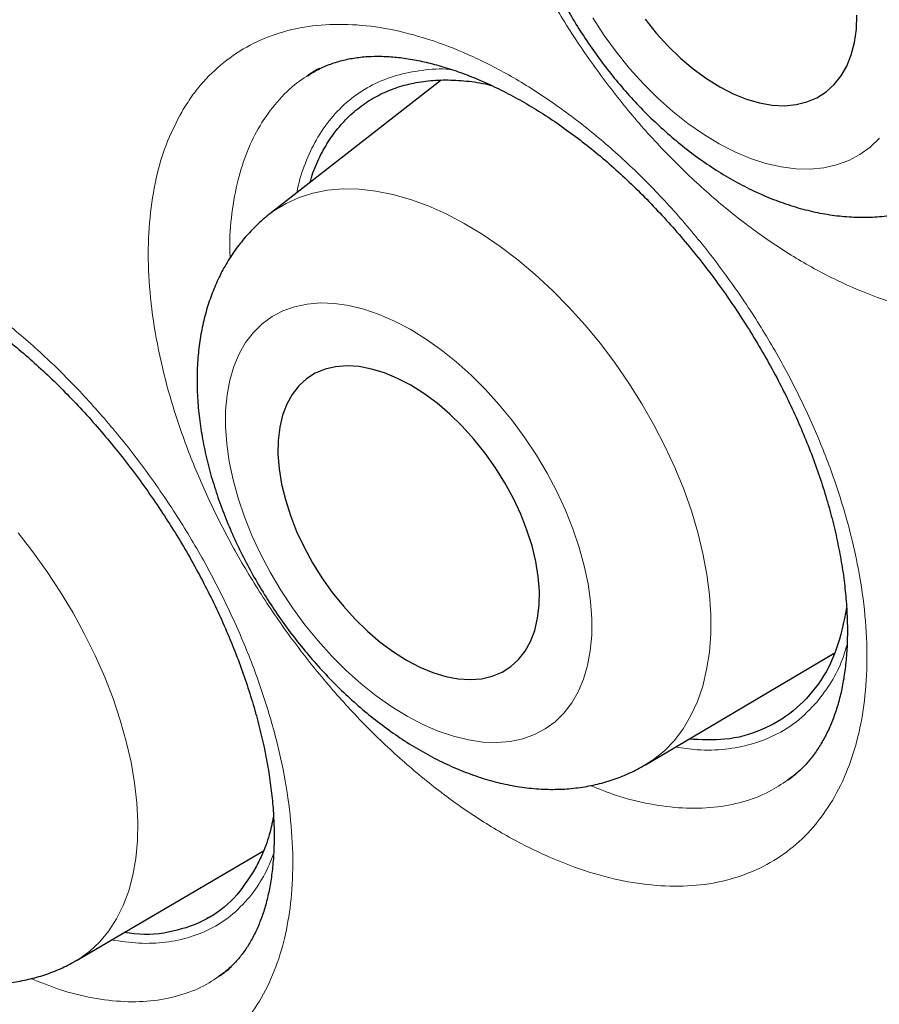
# Model space of a CAD drawing. Header units: millimetres. Extents: x 8 to 869, y 12 to 834.
# Tile 173 of 216: x 676.75 to 679.73, y 415.93 to 419.35. Entities that reach past the tile are written whole.
import ezdxf

# ---------------------------------------------------------------- set-up
doc = ezdxf.new("R2010")
doc.units = ezdxf.units.MM

msp = doc.modelspace()

# ---------------------------------------------------------------- linework, layer by layer
at = {"color": 7, "linetype": 'Continuous', "lineweight": 30}
for p, q in [((678.2094, 419.1422), (677.6141, 418.6771)), ((678.9191, 416.7644), (679.5741, 417.152)), ((679.4142, 416.712), (679.4122, 416.7108)), ((679.4145, 416.7117), (679.4279, 416.7221)), ((679.4387, 416.7304), (679.4413, 416.7324)), ((676.9428, 416.0844), (677.5921, 416.4652)), ((677.396, 416.2309), (677.4028, 416.2348))]:
    msp.add_line(p, q, dxfattribs=at)
at = {"color": 7, "linetype": 'Continuous', "lineweight": 30, "flags": 128}
for points in [[(678.9176, 419.3536), (678.9561, 419.3053), (678.997, 419.2601), (679.0399, 419.2184), (679.0844, 419.1807), (679.13, 419.1472), (679.1763, 419.1185), (679.2228, 419.0947), (679.2689, 419.0761), (679.3143, 419.063), (679.3585, 419.0554), (679.4009, 419.0533), (679.4413, 419.057), (679.4791, 419.0662), (679.514, 419.081), (679.5456, 419.101), (679.5736, 419.1263), (679.5977, 419.1564), (679.6176, 419.1911), (679.6332, 419.2301), (679.6443, 419.2728), (679.6508, 419.319), (679.6526, 419.368)], [(678.5502, 417.3668), (678.5463, 417.4176), (678.5378, 417.4703), (678.5247, 417.5244), (678.5072, 417.5793), (678.4856, 417.6345), (678.4599, 417.6894), (678.4305, 417.7434), (678.3977, 417.796), (678.3617, 417.8466), (678.3231, 417.8948), (678.2821, 417.9399), (678.2393, 417.9816), (678.1949, 418.0195), (678.1496, 418.0531), (678.1037, 418.0821), (678.0577, 418.1062), (678.0121, 418.1251), (677.9674, 418.1387), (677.9241, 418.1469), (677.8825, 418.1494), (677.843, 418.1464), (677.8062, 418.1378), (677.7724, 418.1238), (677.7419, 418.1044), (677.715, 418.0799), (677.6921, 418.0505), (677.6733, 418.0165), (677.6588, 417.9784), (677.6488, 417.9363), (677.6434, 417.8909), (677.6427, 417.8426), (677.6466, 417.7918), (677.6552, 417.739), (677.6683, 417.6849), (677.6857, 417.63), (677.7074, 417.5748), (677.7331, 417.52), (677.7625, 417.4659), (677.7953, 417.4134), (677.8312, 417.3627), (677.8699, 417.3146), (677.9108, 417.2694), (677.9537, 417.2277), (677.998, 417.1899), (678.0434, 417.1563), (678.0893, 417.1273), (678.1352, 417.1032), (678.1808, 417.0842), (678.2255, 417.0706), (678.2689, 417.0625), (678.3105, 417.0599), (678.3499, 417.0629), (678.3867, 417.0715), (678.4206, 417.0856), (678.4511, 417.105), (678.4779, 417.1295), (678.5009, 417.1589), (678.5197, 417.1928), (678.5342, 417.231), (678.5441, 417.273), (678.5495, 417.3184), (678.5502, 417.3668)]]:
    msp.add_lwpolyline(points, dxfattribs=at)
at = {"color": 252, "linetype": 'Continuous', "lineweight": 0, "flags": 128}
for points in [[(678.7354, 419.3585), (678.7752, 419.2975), (678.8181, 419.2386), (678.8636, 419.1824), (678.9116, 419.1292), (678.9616, 419.0794), (679.0132, 419.0334), (679.0662, 418.9915), (679.1201, 418.954), (679.1745, 418.9211), (679.229, 418.8932), (679.2833, 418.8704), (679.337, 418.8528), (679.3896, 418.8407), (679.4408, 418.8341), (679.4903, 418.833), (679.5376, 418.8374), (679.5824, 418.8474), (679.6244, 418.8628), (679.6634, 418.8835), (679.6989, 418.9094), (679.7308, 418.9403)], [(677.6141, 418.6771), (677.6288, 418.688), (677.6707, 418.7139), (677.7159, 418.7346), (677.7641, 418.75), (677.8152, 418.7599), (677.8687, 418.7644), (677.9245, 418.7634), (677.9823, 418.7569), (678.0416, 418.7449), (678.1023, 418.7276), (678.164, 418.705), (678.2263, 418.6771), (678.2889, 418.6443), (678.3516, 418.6066), (678.4139, 418.5643), (678.4755, 418.5175), (678.5361, 418.4665), (678.5954, 418.4117), (678.6531, 418.3532), (678.7088, 418.2915), (678.7622, 418.2268), (678.8132, 418.1594), (678.8613, 418.0898), (678.9063, 418.0183), (678.9481, 417.9453), (678.9863, 417.8711), (679.0208, 417.7963), (679.0514, 417.7211), (679.0779, 417.6459), (679.1002, 417.5713), (679.1181, 417.4975), (679.1317, 417.425), (679.1407, 417.3542), (679.1452, 417.2854), (679.145, 417.2189), (679.1404, 417.1553), (679.1311, 417.0947), (679.1174, 417.0375), (679.0992, 416.9841), (679.0767, 416.9347), (679.05, 416.8895), (679.0192, 416.8489), (678.9846, 416.813), (678.9462, 416.782), (678.9136, 416.7612)], [(678.7324, 417.2713), (678.7282, 417.3308), (678.7195, 417.3922), (678.7063, 417.4551), (678.6887, 417.5192), (678.6668, 417.5838), (678.6408, 417.6486), (678.6109, 417.7131), (678.5773, 417.7768), (678.5403, 417.8392), (678.5, 417.9), (678.4568, 417.9586), (678.411, 418.0147), (678.363, 418.0679), (678.313, 418.1177), (678.2615, 418.1638), (678.2088, 418.2058), (678.1553, 418.2436), (678.1013, 418.2767), (678.0474, 418.305), (677.9937, 418.3283), (677.9409, 418.3463), (677.8891, 418.359), (677.8388, 418.3663), (677.7904, 418.368), (677.7442, 418.3643), (677.7005, 418.3551), (677.6597, 418.3405), (677.6221, 418.3206), (677.5878, 418.2955), (677.5572, 418.2655), (677.5305, 418.2307), (677.5079, 418.1913), (677.4895, 418.1478), (677.4755, 418.1003), (677.466, 418.0493), (677.461, 417.9951), (677.4606, 417.938), (677.4647, 417.8786), (677.4735, 417.8172), (677.4867, 417.7542), (677.5043, 417.6902), (677.5261, 417.6256), (677.5521, 417.5608), (677.582, 417.4963), (677.6156, 417.4326), (677.6527, 417.3701), (677.693, 417.3094), (677.7361, 417.2507), (677.7819, 417.1946), (677.83, 417.1415), (677.8799, 417.0917), (677.9314, 417.0456), (677.9841, 417.0035), (678.0377, 416.9658), (678.0916, 416.9326), (678.1456, 416.9043), (678.1992, 416.8811), (678.2521, 416.8631), (678.3038, 416.8504), (678.3541, 416.8431), (678.4025, 416.8413), (678.4487, 416.8451), (678.4924, 416.8543), (678.5332, 416.8689), (678.5709, 416.8888), (678.6051, 416.9138), (678.6357, 416.9439), (678.6624, 416.9787), (678.685, 417.018), (678.7034, 417.0616), (678.7174, 417.109), (678.727, 417.16), (678.732, 417.2143), (678.7324, 417.2713)], [(676.7402, 417.5697), (676.7921, 417.5034), (676.8414, 417.4348), (676.8879, 417.3641), (676.9314, 417.2918), (676.9715, 417.2182), (677.0082, 417.1438), (677.0411, 417.0689), (677.0702, 416.9939), (677.0952, 416.9193), (677.1161, 416.8454), (677.1327, 416.7726), (677.1449, 416.7014), (677.1527, 416.632), (677.156, 416.5649), (677.1548, 416.5005), (677.1492, 416.439), (677.139, 416.3808), (677.1245, 416.3262), (677.1057, 416.2755), (677.0826, 416.229), (677.0555, 416.1869), (677.0243, 416.1495), (676.9894, 416.1169), (676.9509, 416.0893), (676.9428, 416.0844)]]:
    msp.add_lwpolyline(points, dxfattribs=at)
at = {"color": 7, "linetype": 'Continuous', "lineweight": 30}
for points, knots in [([(669.2909, 439.8342), (669.1789, 439.832), (668.9405, 439.8274), (668.5846, 439.7955), (668.222, 439.7441), (667.8749, 439.6735), (667.5428, 439.5857), (667.2258, 439.482), (666.9175, 439.3607), (666.6183, 439.222), (666.3228, 439.063), (666.032, 438.8825), (665.747, 438.6796), (665.4738, 438.458), (665.2129, 438.2181), (664.9645, 437.9601), (664.7336, 437.6897), (664.5194, 437.4084), (664.3215, 437.1176), (664.1359, 436.812), (663.9627, 436.4921), (663.7989, 436.1515), (663.6457, 435.7896), (663.5041, 435.4059), (663.3775, 435.0079), (663.2658, 434.5963), (663.1694, 434.1714), (663.0898, 433.7423), (663.0261, 433.3103), (662.9775, 432.8766), (662.9428, 432.4333), (662.9219, 431.9809), (662.9148, 431.5106), (662.9225, 431.0224), (662.946, 430.5163), (662.9851, 430.0025), (663.0397, 429.4818), (663.1098, 428.9547), (663.1937, 428.4322), (663.2903, 427.9152), (663.3984, 427.4048), (663.5198, 426.8913), (663.6545, 426.3752), (663.8051, 425.8468), (663.9726, 425.3066), (664.1575, 424.7552), (664.3564, 424.2038), (664.569, 423.6532), (664.795, 423.1042), (665.0296, 422.5678), (665.2717, 422.0447), (665.52, 421.5352), (665.7792, 421.0296), (666.0488, 420.5284), (666.3343, 420.0224), (666.636, 419.5124), (666.9542, 418.9996), (667.2826, 418.4946), (667.6208, 417.998), (667.9684, 417.5106), (668.318, 417.042), (668.6687, 416.5923), (669.0194, 416.1613), (669.3769, 415.7406), (669.7405, 415.3307), (670.1173, 414.924), (670.5073, 414.5219), (670.9103, 414.1258), (671.3183, 413.744), (671.7306, 413.3771), (672.1468, 413.0255), (672.5582, 412.696), (672.9641, 412.3882), (673.3639, 412.1013), (673.7651, 411.8295), (674.1674, 411.5732), (674.5782, 411.3279), (674.9971, 411.0949), (675.4237, 410.8758), (675.849, 410.6753), (676.2727, 410.4939), (676.6941, 410.3316), (677.1046, 410.1915), (677.504, 410.0724), (677.892, 409.9733), (678.276, 409.8918), (678.6556, 409.8282), (679.0378, 409.7815), (679.422, 409.7531), (679.807, 409.7443), (680.1851, 409.7557), (680.5556, 409.7874), (680.918, 409.8392), (681.2652, 409.9097), (681.5972, 409.9975), (681.9143, 410.1012), (682.2226, 410.2225), (682.5218, 410.3612), (682.8173, 410.5202), (683.1081, 410.7007), (683.3931, 410.9036), (683.6663, 411.1252), (683.9272, 411.3652), (684.1756, 411.623), (684.4063, 411.8937), (684.6141, 412.1645), (684.7377, 412.3503), (684.7961, 412.4382)], [0, 0, 0, 0, 0.00867, 0.018464, 0.028259, 0.038053, 0.047287, 0.056521, 0.065756, 0.07499, 0.084225, 0.094019, 0.103813, 0.113607, 0.123401, 0.133195, 0.142989, 0.152224, 0.161458, 0.170693, 0.179927, 0.189161, 0.198955, 0.20875, 0.218544, 0.228338, 0.238132, 0.247926, 0.25716, 0.266395, 0.275629, 0.284864, 0.294098, 0.303892, 0.313686, 0.32348, 0.333274, 0.343068, 0.352862, 0.362097, 0.371331, 0.380566, 0.3898, 0.399035, 0.408829, 0.418623, 0.428417, 0.438211, 0.448005, 0.457799, 0.467033, 0.476268, 0.485502, 0.494737, 0.503971, 0.513765, 0.523559, 0.533353, 0.543147, 0.552942, 0.562736, 0.57197, 0.581204, 0.590439, 0.599673, 0.608908, 0.618702, 0.628496, 0.63829, 0.648084, 0.657878, 0.667672, 0.676907, 0.686141, 0.695376, 0.70461, 0.713844, 0.723639, 0.733433, 0.743227, 0.753021, 0.762815, 0.772609, 0.781843, 0.791078, 0.800312, 0.809547, 0.818781, 0.828575, 0.838369, 0.848163, 0.857957, 0.867751, 0.877545, 0.88678, 0.896014, 0.905249, 0.914483, 0.923718, 0.933512, 0.943306, 0.9531, 0.962894, 0.972688, 0.982482, 0.991716, 1, 1, 1, 1]), ([(668.9818, 439.825), (668.996, 439.8259), (669.0715, 439.8306), (669.2102, 439.8343), (669.3979, 439.8358), (669.5876, 439.8319), (669.7789, 439.8231), (669.9718, 439.8093), (670.1663, 439.7906), (670.3622, 439.7668), (670.5596, 439.7381), (670.7583, 439.7045), (670.9583, 439.6659), (671.1596, 439.6224), (671.362, 439.574), (671.5655, 439.5206), (671.7701, 439.4624), (671.9757, 439.3993), (672.1822, 439.3314), (672.3895, 439.2586), (672.5976, 439.181), (672.8064, 439.0987), (673.0158, 439.0115), (673.2258, 438.9197), (673.4363, 438.8231), (673.6472, 438.7219), (673.8585, 438.616), (674.0701, 438.5056), (674.2818, 438.3905), (674.4938, 438.2709), (674.7058, 438.1468), (674.9178, 438.0183), (675.1297, 437.8853), (675.3415, 437.7479), (675.553, 437.6063), (675.7643, 437.4603), (675.9752, 437.3101), (676.1857, 437.1557), (676.3957, 436.9972), (676.6051, 436.8345), (676.8138, 436.6679), (677.0219, 436.4972), (677.2291, 436.3227), (677.4355, 436.1443), (677.6409, 435.962), (677.8454, 435.7761), (678.0488, 435.5864), (678.251, 435.3931), (678.4521, 435.1963), (678.6518, 434.996), (678.8502, 434.7923), (679.0472, 434.5852), (679.2428, 434.3748), (679.4367, 434.1612), (679.6291, 433.9444), (679.8198, 433.7246), (680.0087, 433.5018), (680.1958, 433.2761), (680.3811, 433.0475), (680.5644, 432.8161), (680.7457, 432.5821), (680.925, 432.3454), (681.1021, 432.1062), (681.2771, 431.8646), (681.4498, 431.6206), (681.6203, 431.3743), (681.7883, 431.1258), (681.954, 430.8751), (682.1172, 430.6224), (682.2779, 430.3678), (682.436, 430.1113), (682.5914, 429.853), (682.7442, 429.593), (682.8943, 429.3315), (683.0415, 429.0683), (683.186, 428.8038), (683.3275, 428.5379), (683.4661, 428.2708), (683.6017, 428.0025), (683.7344, 427.7332), (683.8639, 427.4628), (683.9903, 427.1916), (684.1136, 426.9196), (684.2337, 426.6469), (684.3505, 426.3735), (684.4641, 426.0997), (684.5743, 425.8254), (684.6813, 425.5508), (684.7848, 425.2759), (684.8849, 425.0009), (684.9815, 424.7258), (685.0747, 424.4508), (685.1643, 424.1759), (685.2504, 423.9013), (685.333, 423.6269), (685.4119, 423.353), (685.4872, 423.0795), (685.5589, 422.8067), (685.6269, 422.5345), (685.6911, 422.2631), (685.7517, 421.9926), (685.8085, 421.7231), (685.8616, 421.4546), (685.9109, 421.1873), (685.9565, 420.9212), (685.9982, 420.6564), (686.0361, 420.393), (686.0702, 420.1312), (686.1005, 419.8709), (686.1269, 419.6123), (686.1495, 419.3555), (686.1682, 419.1005), (686.1831, 418.8475), (686.1941, 418.5965), (686.2012, 418.3476), (686.2045, 418.1009), (686.2039, 417.8565), (686.1995, 417.6145), (686.1912, 417.3749), (686.179, 417.1378), (686.163, 416.9033), (686.1432, 416.6715), (686.1195, 416.4424), (686.0921, 416.2162), (686.0608, 415.9928), (686.0257, 415.7725), (685.9869, 415.5552), (685.9443, 415.341), (685.8979, 415.13), (685.8478, 414.9222), (685.794, 414.7178), (685.7365, 414.5168), (685.6754, 414.3192), (685.6106, 414.1251), (685.5421, 413.9346), (685.4701, 413.7478), (685.3944, 413.5646), (685.3153, 413.3852), (685.2325, 413.2096), (685.1463, 413.0378), (685.0566, 412.87), (684.9633, 412.7062), (684.8759, 412.5606), (684.818, 412.4715), (684.7937, 412.434)], [0, 0, 0, 0, 0.001647, 0.008779, 0.015906, 0.02303, 0.030149, 0.037264, 0.044376, 0.051485, 0.058591, 0.065694, 0.072794, 0.079892, 0.086988, 0.094082, 0.101175, 0.108266, 0.115356, 0.122445, 0.129533, 0.136621, 0.143708, 0.150794, 0.157881, 0.164967, 0.172052, 0.179138, 0.186224, 0.19331, 0.200396, 0.207483, 0.214569, 0.221656, 0.228743, 0.235831, 0.242918, 0.250007, 0.257095, 0.264184, 0.271273, 0.278363, 0.285453, 0.292544, 0.299635, 0.306727, 0.313818, 0.320911, 0.328003, 0.335096, 0.34219, 0.349283, 0.356377, 0.363472, 0.370566, 0.377661, 0.384756, 0.391852, 0.398948, 0.406044, 0.41314, 0.420236, 0.427333, 0.43443, 0.441527, 0.448624, 0.455721, 0.462818, 0.469916, 0.477013, 0.484111, 0.491209, 0.498306, 0.505404, 0.512502, 0.519599, 0.526697, 0.533794, 0.540892, 0.547989, 0.555086, 0.562184, 0.56928, 0.576377, 0.583474, 0.59057, 0.597667, 0.604763, 0.611859, 0.618954, 0.626049, 0.633144, 0.640239, 0.647333, 0.654427, 0.661521, 0.668614, 0.675707, 0.6828, 0.689892, 0.696984, 0.704075, 0.711166, 0.718257, 0.725347, 0.732437, 0.739526, 0.746615, 0.753703, 0.760791, 0.767878, 0.774965, 0.782052, 0.789138, 0.796224, 0.80331, 0.810395, 0.81748, 0.824565, 0.83165, 0.838735, 0.84582, 0.852904, 0.859989, 0.867074, 0.87416, 0.881246, 0.888332, 0.895419, 0.902507, 0.909597, 0.916687, 0.923779, 0.930873, 0.937968, 0.945066, 0.952166, 0.959269, 0.966375, 0.973484, 0.980596, 0.987712, 0.994832, 1, 1, 1, 1]), ([(678.8493, 421.1526), (678.8501, 421.1532), (678.864, 421.1632), (678.8935, 421.1784), (678.9381, 421.1977), (678.9855, 421.2118), (679.035, 421.2211), (679.0858, 421.2256), (679.1383, 421.2255), (679.1925, 421.2211), (679.2488, 421.2124), (679.3073, 421.1993), (679.368, 421.1818), (679.4305, 421.1598), (679.4944, 421.1333), (679.5594, 421.1023), (679.6248, 421.0671), (679.6904, 421.0276), (679.7556, 420.9843), (679.8201, 420.9372), (679.8833, 420.8867), (679.9455, 420.8328), (680.0067, 420.7755), (680.0673, 420.7143), (680.1268, 420.6497), (680.1849, 420.5818), (680.2414, 420.511), (680.2958, 420.4377), (680.3478, 420.3623), (680.3972, 420.2851), (680.4435, 420.2067), (680.4866, 420.1276), (680.5263, 420.048), (680.5624, 419.9684), (680.5948, 419.8892), (680.6237, 419.8101), (680.649, 419.7313), (680.6708, 419.6528), (680.6889, 419.575), (680.7034, 419.4984), (680.714, 419.4234), (680.721, 419.3504), (680.7241, 419.2798), (680.7236, 419.212), (680.7195, 419.1473), (680.7119, 419.086), (680.7011, 419.0285), (680.6871, 418.9748), (680.6701, 418.9249), (680.65, 418.8782), (680.6268, 418.8348), (680.6005, 418.7947), (680.571, 418.7579), (680.538, 418.7249), (680.5117, 418.7022), (680.4954, 418.6919), (680.4922, 418.6899)], [0, 0, 0, 0, 0.001364, 0.023342, 0.045223, 0.066617, 0.087332, 0.10733, 0.126578, 0.145167, 0.163763, 0.182419, 0.201162, 0.219992, 0.238893, 0.257831, 0.276764, 0.295638, 0.314412, 0.333047, 0.351518, 0.36973, 0.388124, 0.406713, 0.425473, 0.444378, 0.463393, 0.48248, 0.5016, 0.520703, 0.539747, 0.558699, 0.577532, 0.596226, 0.614765, 0.633232, 0.651814, 0.670471, 0.689187, 0.707944, 0.726717, 0.745473, 0.764189, 0.782845, 0.801426, 0.819932, 0.838371, 0.856775, 0.875159, 0.893915, 0.913064, 0.932669, 0.952807, 0.973538, 0.994868, 1, 1, 1, 1]), ([(678.7172, 420.6764), (678.7167, 420.6761), (678.7004, 420.6647), (678.6711, 420.6382), (678.6302, 420.597), (678.5934, 420.5515), (678.5605, 420.5026), (678.5316, 420.4501), (678.5069, 420.3943), (678.4864, 420.3354), (678.4703, 420.2734), (678.4587, 420.2085), (678.4517, 420.1411), (678.4494, 420.0714), (678.452, 419.9999), (678.4592, 419.927), (678.4711, 419.8533), (678.4876, 419.7791), (678.5084, 419.7049), (678.5334, 419.631), (678.5623, 419.5578), (678.5951, 419.4856), (678.6316, 419.4146), (678.6715, 419.3452), (678.7146, 419.2776), (678.7609, 419.212), (678.81, 419.1488), (678.8619, 419.0883), (678.9164, 419.0306), (678.9732, 418.976), (679.0323, 418.9249), (679.0934, 418.8774), (679.1564, 418.8339), (679.221, 418.7947), (679.287, 418.7601), (679.3542, 418.7303), (679.422, 418.7059), (679.4901, 418.6869), (679.5579, 418.6737), (679.625, 418.6663), (679.6908, 418.6648), (679.7548, 418.6692), (679.8166, 418.6791), (679.876, 418.6944), (679.9325, 418.7152), (679.9745, 418.7342), (679.9967, 418.7478), (680.002, 418.7511)], [0, 0, 0, 0, 0.000629, 0.021301, 0.041964, 0.062708, 0.08362, 0.104783, 0.126268, 0.148132, 0.170408, 0.193101, 0.216185, 0.239601, 0.263272, 0.287112, 0.311043, 0.334989, 0.358906, 0.382775, 0.406587, 0.430345, 0.45406, 0.477743, 0.501413, 0.525086, 0.548779, 0.572506, 0.596288, 0.620142, 0.644083, 0.668124, 0.692269, 0.716513, 0.740837, 0.765191, 0.789493, 0.813649, 0.837555, 0.86111, 0.884238, 0.906899, 0.929091, 0.950849, 0.972228, 0.993304, 1, 1, 1, 1]), ([(677.7459, 419.157), (677.7548, 419.1629), (677.7764, 419.177), (677.814, 419.1942), (677.8582, 419.2092), (677.9047, 419.2193), (677.9527, 419.2247), (678.0024, 419.2256), (678.054, 419.2222), (678.1078, 419.2148), (678.1642, 419.203), (678.2229, 419.1869), (678.2836, 419.1664), (678.3459, 419.1414), (678.4096, 419.112), (678.474, 419.0783), (678.5388, 419.0404), (678.6035, 418.9986), (678.6676, 418.9531), (678.7308, 418.9041), (678.7932, 418.8517), (678.8548, 418.7958), (678.9159, 418.7361), (678.9763, 418.6728), (679.0355, 418.6063), (679.0933, 418.5368), (679.1492, 418.4646), (679.2029, 418.3903), (679.2541, 418.3142), (679.3026, 418.2368), (679.3479, 418.1585), (679.39, 418.0797), (679.4286, 418.0008), (679.4636, 417.9221), (679.4952, 417.8435), (679.5234, 417.7651), (679.5482, 417.6869), (679.5694, 417.6094), (679.5869, 417.5329), (679.6008, 417.4579), (679.611, 417.3849), (679.6174, 417.3142), (679.6201, 417.2462), (679.6193, 417.1813), (679.615, 417.1198), (679.6073, 417.062), (679.5965, 417.0081), (679.5827, 416.958), (679.566, 416.9112), (679.5462, 416.8678), (679.5235, 416.8277), (679.4978, 416.7909), (679.469, 416.7577), (679.4406, 416.7305), (679.4206, 416.7164), (679.4123, 416.7106)], [0, 0, 0, 0, 0.015637, 0.037969, 0.059807, 0.080842, 0.101014, 0.120287, 0.138824, 0.157349, 0.175918, 0.194568, 0.213307, 0.232119, 0.250977, 0.269839, 0.28865, 0.307369, 0.325959, 0.34439, 0.362557, 0.380907, 0.399456, 0.418182, 0.437056, 0.456044, 0.475108, 0.494208, 0.513296, 0.532329, 0.551274, 0.570102, 0.588793, 0.60733, 0.625783, 0.644348, 0.662986, 0.681682, 0.700414, 0.719158, 0.737878, 0.75655, 0.77515, 0.793662, 0.812079, 0.830405, 0.848665, 0.866882, 0.88537, 0.904256, 0.923568, 0.943406, 0.963873, 0.985047, 1, 1, 1, 1]), ([(677.7863, 419.1822), (677.7847, 419.1814), (677.77, 419.1741), (677.7565, 419.1648), (677.7445, 419.1566)], [0, 0, 0, 0, 0.107087, 1, 1, 1, 1]), ([(677.7539, 418.7863), (677.7572, 418.7977), (677.7673, 418.8325), (677.7913, 418.8846), (677.8251, 418.9425), (677.8657, 418.994), (677.9119, 419.0383), (677.9634, 419.0751), (678.0195, 419.1041), (678.081, 419.1256), (678.1465, 419.1388), (678.2155, 419.1441), (678.2876, 419.1407), (678.3436, 419.1338), (678.3761, 419.1255), (678.3827, 419.1238)], [0, 0, 0, 0, 0.041248, 0.125649, 0.21005, 0.295657, 0.382512, 0.466619, 0.551314, 0.636921, 0.723776, 0.807883, 0.892579, 0.978185, 1, 1, 1, 1]), ([(677.6147, 418.6773), (677.6136, 418.6766), (677.597, 418.6648), (677.568, 418.6379), (677.5285, 418.5968), (677.4931, 418.5516), (677.4616, 418.5029), (677.4343, 418.4508), (677.411, 418.3955), (677.392, 418.337), (677.3774, 418.2754), (677.3673, 418.211), (677.3619, 418.144), (677.3612, 418.0748), (677.3653, 418.0037), (677.3741, 417.9313), (677.3875, 417.858), (677.4054, 417.7843), (677.4275, 417.7107), (677.4537, 417.6375), (677.4839, 417.5649), (677.5177, 417.4934), (677.555, 417.423), (677.5956, 417.3543), (677.6394, 417.2873), (677.6862, 417.2223), (677.7357, 417.1596), (677.7878, 417.0996), (677.8424, 417.0423), (677.8993, 416.9882), (677.9583, 416.9373), (678.0192, 416.8901), (678.0819, 416.8468), (678.1462, 416.8077), (678.2119, 416.7731), (678.2787, 416.7434), (678.3462, 416.7188), (678.4139, 416.6999), (678.4813, 416.6867), (678.5478, 416.6794), (678.613, 416.678), (678.6763, 416.6824), (678.7373, 416.6926), (678.7957, 416.7081), (678.8511, 416.7291), (678.8922, 416.7481), (678.9137, 416.7617), (678.9188, 416.7649)], [0, 0, 0, 0, 0.001449, 0.021903, 0.042347, 0.06288, 0.083597, 0.10459, 0.125939, 0.147708, 0.169938, 0.192634, 0.215765, 0.239262, 0.263032, 0.286972, 0.310993, 0.335004, 0.358968, 0.382863, 0.406687, 0.430445, 0.454149, 0.477816, 0.501465, 0.525116, 0.548787, 0.572495, 0.596262, 0.62011, 0.644056, 0.668116, 0.692299, 0.716604, 0.741013, 0.765482, 0.789915, 0.814205, 0.838228, 0.861862, 0.885019, 0.907652, 0.929763, 0.951393, 0.972609, 0.993495, 1, 1, 1, 1]), ([(675.7849, 418.4855), (675.7865, 418.4867), (675.7996, 418.4963), (675.8269, 418.5099), (675.8671, 418.5261), (675.9087, 418.5367), (675.9501, 418.5428), (675.9925, 418.5452), (676.0385, 418.5439), (676.0884, 418.5385), (676.1412, 418.529), (676.1965, 418.5153), (676.2541, 418.4971), (676.3136, 418.4746), (676.3748, 418.4477), (676.4371, 418.4165), (676.5001, 418.381), (676.5634, 418.3415), (676.6265, 418.2982), (676.6892, 418.2512), (676.751, 418.2008), (676.8123, 418.1469), (676.8731, 418.0893), (676.9336, 418.028), (676.9934, 417.9632), (677.0519, 417.8953), (677.1089, 417.8246), (677.1641, 417.7515), (677.217, 417.6765), (677.2674, 417.5999), (677.315, 417.5221), (677.3596, 417.4437), (677.4009, 417.365), (677.4388, 417.2863), (677.4733, 417.2077), (677.5046, 417.1292), (677.5327, 417.0507), (677.5573, 416.9727), (677.5784, 416.8956), (677.596, 416.8197), (677.6099, 416.7456), (677.6201, 416.6736), (677.6267, 416.6042), (677.6297, 416.5377), (677.6292, 416.4746), (677.6253, 416.415), (677.6183, 416.3594), (677.6082, 416.3077), (677.5952, 416.2596), (677.5794, 416.2149), (677.5608, 416.1736), (677.5394, 416.1358), (677.5154, 416.1015), (677.4883, 416.0707), (677.4628, 416.0466), (677.4451, 416.0345), (677.4383, 416.0299)], [0, 0, 0, 0, 0.003185, 0.025949, 0.048502, 0.070164, 0.08856, 0.106045, 0.124598, 0.143075, 0.161554, 0.180087, 0.198699, 0.217389, 0.236135, 0.254904, 0.273645, 0.292312, 0.310868, 0.329278, 0.347556, 0.365669, 0.384113, 0.402745, 0.421538, 0.44046, 0.459471, 0.478535, 0.497605, 0.516635, 0.535588, 0.554436, 0.573154, 0.591729, 0.610175, 0.628703, 0.647307, 0.665971, 0.684677, 0.703399, 0.7221, 0.740753, 0.75933, 0.777808, 0.796173, 0.814419, 0.832557, 0.850607, 0.868694, 0.887183, 0.906007, 0.925263, 0.945073, 0.965581, 0.986922, 1, 1, 1, 1]), ([(679.617, 417.3096), (679.6069, 417.26), (679.5868, 417.1607), (679.5224, 417.0405), (679.4343, 416.9458), (679.3244, 416.881), (679.2022, 416.8465), (679.1116, 416.851), (679.069, 416.8531)], [0, 0, 0, 0, 0.168126, 0.336671, 0.507663, 0.68089, 0.850185, 1, 1, 1, 1]), ([(677.6271, 416.5831), (677.6225, 416.5619), (677.6123, 416.5145), (677.5906, 416.456), (677.5723, 416.4204), (677.5649, 416.406)], [0, 0, 0, 0, 0.3255593, 0.7288525, 1, 1, 1, 1]), ([(677.5649, 416.406), (677.5414, 416.369), (677.4949, 416.2959), (677.3967, 416.2221), (677.2795, 416.1818), (677.1817, 416.1697), (677.1213, 416.1803), (677.1098, 416.1823)], [0, 0, 0, 0, 0.240523, 0.475006, 0.708195, 0.944769, 1, 1, 1, 1]), ([(676.2149, 416.12), (676.2267, 416.1137), (676.2603, 416.0958), (676.3163, 416.0703), (676.383, 416.0451), (676.45, 416.0255), (676.5167, 416.0118), (676.5825, 416.004), (676.6469, 416.0023), (676.7093, 416.0064), (676.7693, 416.0163), (676.8268, 416.0315), (676.8811, 416.0523), (676.9198, 416.0703), (676.9394, 416.0827), (676.9429, 416.085)], [0, 0, 0, 0, 0.049657, 0.140552, 0.231583, 0.322058, 0.411424, 0.499154, 0.584864, 0.668382, 0.74975, 0.829169, 0.90694, 0.983417, 1, 1, 1, 1]), ([(677.4395, 416.0311), (677.4472, 416.0361), (677.4617, 416.0456), (677.4746, 416.0571), (677.4807, 416.0625)], [0, 0, 0, 0, 0.53297, 1, 1, 1, 1])]:
    msp.add_open_spline(points, degree=3, knots=knots, dxfattribs=at)
at = {"color": 252, "linetype": 'Continuous', "lineweight": 0}
for points, knots in [([(674.8594, 439.5219), (675.0009, 439.4387), (675.2838, 439.2721), (675.7082, 439.0011), (676.1324, 438.7149), (676.5551, 438.4127), (676.9752, 438.0958), (677.3929, 437.7641), (677.8083, 437.4175), (678.2208, 437.0564), (678.6295, 436.6817), (679.0355, 436.2919), (679.4388, 435.8871), (679.839, 435.4668), (680.234, 435.0333), (680.6194, 434.5914), (680.9947, 434.1427), (681.36, 433.6874), (681.7186, 433.2217), (682.068, 432.7489), (682.4077, 432.27), (682.6965, 431.8458), (682.9394, 431.4769), (683.139, 431.1656), (683.3351, 430.8515), (683.5278, 430.5345), (683.7168, 430.2148), (683.9021, 429.8924), (684.0836, 429.5676), (684.2992, 429.1705), (684.5451, 428.6998), (684.817, 428.1532), (685.0776, 427.602), (685.3243, 427.0521), (685.5567, 426.505), (685.7753, 425.9606), (685.9821, 425.4142), (686.1755, 424.8696), (686.3554, 424.328), (686.5239, 423.7827), (686.6813, 423.2312), (686.8268, 422.6736), (686.9584, 422.1177), (687.0746, 421.5695), (687.1758, 421.0304), (687.2624, 420.5), (687.3352, 419.9737), (687.3937, 419.4551), (687.438, 418.9454), (687.4686, 418.4416), (687.4851, 417.9415), (687.4873, 417.4453), (687.4748, 416.9568), (687.4478, 416.4775), (687.4064, 416.0085), (687.3507, 415.5496), (687.2808, 415.1006), (687.1966, 414.6623), (687.0984, 414.2356), (686.9957, 413.8561), (686.8923, 413.5205), (686.7916, 413.2259), (686.6831, 412.9384), (686.5684, 412.662), (686.448, 412.3968), (686.322, 412.1424), (686.1891, 411.8953), (686.0512, 411.6591), (685.9089, 411.4337), (685.7625, 411.2186), (685.6101, 411.0108), (685.4524, 410.8113), (685.2899, 410.6202), (685.1171, 410.4318), (684.933, 410.2457), (684.7362, 410.0637), (684.5831, 409.9304), (684.4935, 409.8609), (684.4739, 409.8457)], [0, 0, 0, 0, 0.014749, 0.029498, 0.044316, 0.059133, 0.07388, 0.088628, 0.103442, 0.118256, 0.133043, 0.147847, 0.162853, 0.17786, 0.192939, 0.208018, 0.222669, 0.237321, 0.252038, 0.266755, 0.281217, 0.295695, 0.304797, 0.313899, 0.323017, 0.332135, 0.341269, 0.350404, 0.359555, 0.368705, 0.38374, 0.398774, 0.413879, 0.428984, 0.44366, 0.458336, 0.473077, 0.487817, 0.502304, 0.516806, 0.531894, 0.546983, 0.562143, 0.577303, 0.592034, 0.606764, 0.621561, 0.636357, 0.650898, 0.665454, 0.6803, 0.695146, 0.71006, 0.724975, 0.73982, 0.754665, 0.769576, 0.784488, 0.799372, 0.814273, 0.825406, 0.836538, 0.847699, 0.85886, 0.869583, 0.880306, 0.891054, 0.901803, 0.912101, 0.9224, 0.93272, 0.94304, 0.953207, 0.963378, 0.974533, 0.985687, 0.996869, 1, 1, 1, 1]), ([(674.6062, 410.2509), (674.7468, 410.1714), (675.028, 410.0124), (675.4499, 409.7954), (675.8714, 409.5945), (676.2926, 409.4111), (676.7124, 409.2454), (677.1308, 409.0976), (677.5468, 408.9679), (677.9244, 408.8663), (678.2636, 408.7877), (678.5652, 408.7276), (678.8645, 408.6778), (679.1573, 408.639), (679.4433, 408.6108), (679.7227, 408.5926), (679.9992, 408.5842), (680.2688, 408.5855), (680.5313, 408.5959), (680.7869, 408.615), (681.0393, 408.643), (681.2871, 408.6796), (681.53, 408.7246), (681.7752, 408.7795), (682.0233, 408.8454), (682.2739, 408.9233), (682.5197, 409.0112), (682.7576, 409.1079), (682.9873, 409.2129), (683.209, 409.3257), (683.4258, 409.4478), (683.6345, 409.5772), (683.8351, 409.7134), (684.0278, 409.856), (684.2155, 410.0067), (684.3972, 410.1648), (684.5728, 410.3299), (684.7475, 410.5072), (684.9215, 410.6981), (685.0942, 410.9036), (685.2603, 411.118), (685.4178, 411.3383), (685.5666, 411.5639), (685.707, 411.7943), (685.841, 412.0326), (685.9665, 412.2752), (686.0838, 412.5214), (686.1932, 412.771), (686.2962, 413.0274), (686.3923, 413.2891), (686.4817, 413.5556), (686.5668, 413.8353), (686.6475, 414.1297), (686.7229, 414.4398), (686.7907, 414.7566), (686.8501, 415.0758), (686.9012, 415.3966), (686.9445, 415.7188), (686.9805, 416.0466), (687.0089, 416.3752), (687.0298, 416.7038), (687.0436, 417.0323), (687.0506, 417.3653), (687.0508, 417.701), (687.0441, 418.0388), (687.0287, 418.4337), (687.0001, 418.8895), (686.9535, 419.4087), (686.8922, 419.935), (686.8171, 420.4628), (686.7287, 420.9905), (686.6275, 421.5181), (686.5127, 422.0501), (686.3849, 422.5829), (686.2447, 423.1153), (686.0907, 423.6524), (685.9216, 424.1968), (685.7372, 424.7486), (685.5392, 425.3013), (685.3301, 425.849), (685.1108, 426.3903), (684.8816, 426.9253), (684.6406, 427.4587), (684.3895, 427.9869), (684.1289, 428.5086), (683.8742, 428.9954), (683.6257, 429.4503), (683.3855, 429.8738), (683.138, 430.2943), (682.8832, 430.7116), (682.6215, 431.1252), (682.333, 431.5651), (682.0164, 432.0296), (681.6696, 432.5172), (681.314, 432.9965), (680.9534, 433.4625), (680.5891, 433.9143), (680.221, 434.3521), (679.8461, 434.78), (679.4668, 435.1947), (679.0841, 435.5956), (678.6938, 435.9872), (678.294, 436.3709), (677.8844, 436.7462), (677.4703, 437.108), (677.0562, 437.4526), (676.6432, 437.7796), (676.2313, 438.0894), (675.8169, 438.3849), (675.4029, 438.6637), (674.9903, 438.9267), (674.7164, 439.0878), (674.5794, 439.1685)], [0, 0, 0, 0, 0.010744, 0.021502, 0.032308, 0.043114, 0.053972, 0.064831, 0.075737, 0.086656, 0.094754, 0.102851, 0.11097, 0.119088, 0.126889, 0.134691, 0.142511, 0.150331, 0.157825, 0.165319, 0.172829, 0.180339, 0.187737, 0.19514, 0.203204, 0.211269, 0.219353, 0.227438, 0.235205, 0.242972, 0.250757, 0.258542, 0.266001, 0.273459, 0.280934, 0.288409, 0.295772, 0.303139, 0.311189, 0.31924, 0.32731, 0.335381, 0.343134, 0.350887, 0.358659, 0.36643, 0.373876, 0.381321, 0.388783, 0.396245, 0.403596, 0.410951, 0.418988, 0.427025, 0.435082, 0.44314, 0.45088, 0.458621, 0.466379, 0.474137, 0.48157, 0.489003, 0.496453, 0.503902, 0.51124, 0.518582, 0.529498, 0.540413, 0.551379, 0.562345, 0.573, 0.583655, 0.594357, 0.60506, 0.615578, 0.626108, 0.636985, 0.647861, 0.658789, 0.669716, 0.680334, 0.690951, 0.701616, 0.712281, 0.722761, 0.733253, 0.742024, 0.750797, 0.759569, 0.768402, 0.777236, 0.786069, 0.796928, 0.807787, 0.818696, 0.829605, 0.840204, 0.850803, 0.86145, 0.872097, 0.882561, 0.893036, 0.903894, 0.914752, 0.925661, 0.93657, 0.947169, 0.957769, 0.968415, 0.979062, 0.989525, 1, 1, 1, 1]), ([(678.4174, 421.0461), (678.4302, 421.0645), (678.4558, 421.1013), (678.5111, 421.1628), (678.5861, 421.2261), (678.6859, 421.2825), (678.7962, 421.3208), (678.9161, 421.3397), (679.0437, 421.3399), (679.1773, 421.3212), (679.3156, 421.2831), (679.4566, 421.227), (679.5986, 421.1534), (679.7397, 421.0626), (679.8782, 420.9565), (680.0124, 420.8363), (680.1405, 420.703), (680.2609, 420.5589), (680.3723, 420.4057), (680.4728, 420.245), (680.5615, 420.0791), (680.6375, 419.9101), (680.6992, 419.7401), (680.7463, 419.5712), (680.7782, 419.4054), (680.7941, 419.2452), (680.7942, 419.0923), (680.7789, 418.9516), (680.7491, 418.8245), (680.7057, 418.7087), (680.6471, 418.6038), (680.5732, 418.512), (680.4864, 418.4366), (680.3872, 418.3793), (680.2774, 418.34), (680.1583, 418.3194), (680.0311, 418.3182), (679.8978, 418.336), (679.7598, 418.3724), (679.6189, 418.4276), (679.477, 418.5003), (679.3357, 418.5896), (679.197, 418.695), (679.0625, 418.8145), (678.9339, 418.9466), (678.813, 419.0902), (678.7011, 419.243), (678.5996, 419.4032), (678.5102, 419.5688), (678.4336, 419.7377), (678.3706, 419.9078), (678.3228, 420.0768), (678.29, 420.2427), (678.2727, 420.4035), (678.2718, 420.5569), (678.2865, 420.7012), (678.3165, 420.8316), (678.3593, 420.948), (678.398, 421.0134), (678.4174, 421.0461)], [0, 0, 0, 0, 0.010097, 0.020194, 0.0380727, 0.0560084, 0.0738871, 0.0917658, 0.1097015, 0.1275802, 0.1454589, 0.1633946, 0.1812733, 0.199152, 0.2170877, 0.2349664, 0.2528451, 0.2707808, 0.2886595, 0.3065382, 0.324474, 0.3423527, 0.3602314, 0.3781671, 0.3960458, 0.4139245, 0.4318602, 0.4497389, 0.4664949, 0.4832509, 0.5011296, 0.5190653, 0.536944, 0.5548227, 0.5727585, 0.5906371, 0.6085158, 0.6264516, 0.6443303, 0.662209, 0.6801447, 0.6980234, 0.7159021, 0.7338378, 0.7517165, 0.7695952, 0.7875309, 0.8054096, 0.8232883, 0.841224, 0.8591027, 0.8769814, 0.8949171, 0.9127958, 0.9306745, 0.9486102, 0.9664889, 0.9832445, 1, 1, 1, 1]), ([(677.3084, 419.0313), (677.32, 419.05), (677.3431, 419.0873), (677.3936, 419.1498), (677.4632, 419.2146), (677.557, 419.2729), (677.6618, 419.3135), (677.7766, 419.3349), (677.8997, 419.3377), (678.0296, 419.3217), (678.1648, 419.2866), (678.3034, 419.2334), (678.4437, 419.1628), (678.584, 419.0751), (678.7224, 418.972), (678.8574, 418.8547), (678.9869, 418.7242), (679.1096, 418.5828), (679.224, 418.432), (679.3282, 418.2736), (679.4213, 418.1097), (679.5022, 417.9425), (679.5694, 417.7739), (679.6224, 417.6062), (679.6607, 417.4413), (679.6832, 417.2816), (679.6902, 417.1289), (679.6817, 416.988), (679.6587, 416.8605), (679.622, 416.7439), (679.5701, 416.6379), (679.5029, 416.5447), (679.4225, 416.4677), (679.3294, 416.4083), (679.2251, 416.3669), (679.1111, 416.3438), (678.9884, 416.34), (678.8589, 416.355), (678.7241, 416.3885), (678.5856, 416.4407), (678.4453, 416.5104), (678.305, 416.5967), (678.1664, 416.6991), (678.0312, 416.8157), (677.9011, 416.945), (677.778, 417.086), (677.6632, 417.2363), (677.558, 417.3941), (677.4643, 417.5578), (677.3827, 417.7248), (677.3144, 417.8934), (677.2606, 418.0613), (677.2215, 418.2263), (677.1976, 418.3865), (677.1898, 418.5397), (677.1976, 418.6841), (677.2206, 418.815), (677.2568, 418.9322), (677.2912, 418.9983), (677.3084, 419.0313)], [0, 0, 0, 0, 0.010096, 0.020192, 0.038071, 0.056006, 0.073885, 0.091764, 0.109699, 0.127578, 0.145457, 0.163393, 0.181271, 0.19915, 0.217086, 0.234964, 0.252843, 0.270779, 0.288657, 0.306536, 0.324472, 0.342351, 0.360229, 0.378165, 0.396044, 0.413922, 0.431858, 0.449737, 0.466493, 0.483249, 0.501128, 0.519063, 0.536942, 0.554821, 0.572756, 0.590635, 0.608514, 0.626449, 0.644328, 0.662207, 0.680143, 0.698021, 0.7159, 0.733836, 0.751714, 0.769593, 0.787529, 0.805407, 0.823286, 0.841222, 0.859101, 0.876979, 0.894915, 0.912794, 0.930672, 0.948608, 0.966487, 0.983243, 1, 1, 1, 1]), ([(677.4766, 418.5244), (677.4761, 418.5338), (677.4732, 418.5882), (677.4814, 418.68), (677.5014, 418.7952), (677.5348, 418.8968), (677.5795, 418.9879), (677.6377, 419.0677), (677.7029, 419.1322), (677.753, 419.1619), (677.7752, 419.175)], [0, 0, 0, 0, 0.030455, 0.176083, 0.321247, 0.457297, 0.593346, 0.73851, 0.884138, 1, 1, 1, 1]), ([(678.2462, 419.1784), (678.2441, 419.1786), (678.2079, 419.183), (678.1425, 419.1773), (678.0519, 419.1605), (677.9696, 419.1275), (677.8963, 419.0804), (677.8328, 419.0195), (677.7806, 418.9477), (677.7411, 418.8655), (677.7172, 418.8002), (677.7102, 418.7592), (677.7088, 418.7511)], [0, 0, 0, 0, 0.007675, 0.130036, 0.252788, 0.37515, 0.497511, 0.620263, 0.742625, 0.857303, 0.971981, 1, 1, 1, 1]), ([(675.3375, 418.3369), (675.3478, 418.3559), (675.3683, 418.3939), (675.414, 418.4578), (675.4778, 418.5243), (675.565, 418.5849), (675.6635, 418.6278), (675.7724, 418.6517), (675.89, 418.657), (676.0148, 418.6436), (676.1456, 418.6111), (676.2804, 418.5605), (676.4175, 418.4925), (676.5554, 418.4072), (676.6922, 418.3064), (676.8262, 418.1913), (676.9556, 418.0629), (677.0789, 417.9233), (677.1947, 417.7742), (677.3011, 417.6171), (677.3971, 417.4544), (677.4815, 417.288), (677.5528, 417.12), (677.6107, 416.9525), (677.6543, 416.7877), (677.6826, 416.6276), (677.6957, 416.4743), (677.6936, 416.3326), (677.6769, 416.204), (677.6468, 416.086), (677.6017, 415.9785), (677.5414, 415.8834), (677.4678, 415.8043), (677.3812, 415.7428), (677.2833, 415.699), (677.1752, 415.6735), (677.058, 415.6672), (676.9335, 415.6795), (676.8032, 415.7104), (676.6686, 415.7601), (676.5315, 415.8272), (676.3937, 415.9111), (676.2567, 416.011), (676.1227, 416.1256), (676.0052, 416.2391), (675.9361, 416.3187), (675.9077, 416.3514)], [0, 0, 0, 0, 0.01321, 0.02642, 0.049816, 0.073286, 0.096682, 0.120077, 0.143548, 0.166943, 0.190339, 0.213809, 0.237205, 0.260601, 0.284071, 0.307466, 0.330862, 0.354332, 0.377728, 0.401124, 0.424594, 0.44799, 0.471385, 0.494855, 0.518251, 0.541647, 0.565117, 0.588513, 0.610439, 0.632366, 0.655761, 0.679232, 0.702627, 0.726023, 0.749493, 0.772889, 0.796285, 0.819755, 0.84315, 0.866546, 0.890016, 0.913412, 0.936808, 0.960278, 0.983674, 1, 1, 1, 1]), ([(679.514, 416.982), (679.531, 417.0044), (679.565, 417.0493), (679.5995, 417.1169), (679.6136, 417.1643), (679.6187, 417.1815)], [0, 0, 0, 0, 0.3899561, 0.7799122, 1, 1, 1, 1]), ([(679.023, 416.8259), (679.0485, 416.8221), (679.1083, 416.8132), (679.1966, 416.8164), (679.2873, 416.8333), (679.3699, 416.8655), (679.4478, 416.9127), (679.4911, 416.958), (679.514, 416.982)], [0, 0, 0, 0, 0.125921, 0.296239, 0.466557, 0.637418, 0.807736, 1, 1, 1, 1]), ([(679.4122, 416.7108), (679.3914, 416.6968), (679.3437, 416.6647), (679.2575, 416.6332), (679.1569, 416.6135), (679.0485, 416.6112), (678.9342, 416.6258), (678.8268, 416.6519), (678.757, 416.6802), (678.7279, 416.692)], [0, 0, 0, 0, 0.119386, 0.273779, 0.427681, 0.581583, 0.735976, 0.889878, 1, 1, 1, 1]), ([(677.5524, 416.3151), (677.5682, 416.3375), (677.5976, 416.3792), (677.6179, 416.4305), (677.6273, 416.4543)], [0, 0, 0, 0, 0.536232, 1, 1, 1, 1]), ([(677.0646, 416.1558), (677.0966, 416.1511), (677.1619, 416.1416), (677.2536, 416.1456), (677.34, 416.1637), (677.4182, 416.1968), (677.4913, 416.245), (677.5312, 416.2908), (677.5524, 416.3151)], [0, 0, 0, 0, 0.157873, 0.321968, 0.486063, 0.650681, 0.814775, 1, 1, 1, 1]), ([(677.46, 416.0457), (677.4392, 416.0304), (677.3932, 415.9966), (677.31, 415.9633), (677.2141, 415.9425), (677.1101, 415.939), (676.9998, 415.9522), (676.8913, 415.9785), (676.8186, 416.0081), (676.7856, 416.0216)], [0, 0, 0, 0, 0.124707, 0.275106, 0.425028, 0.574949, 0.725348, 0.875269, 1, 1, 1, 1])]:
    msp.add_open_spline(points, degree=3, knots=knots, dxfattribs=at)

doc.saveas('drawing.dxf')
